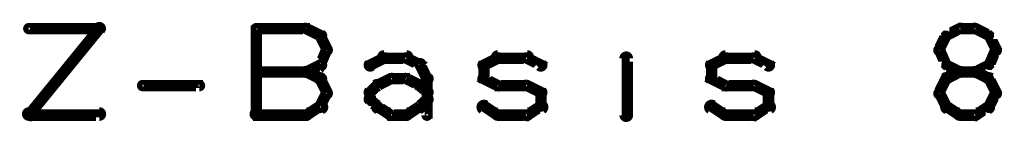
# Model space of a CAD drawing. Extents: x 26 to 524, y 33 to 520.
# Tile 19 of 95: x 233.6 to 276.86, y 126.5 to 131.09. Entities that reach past the tile are written whole.
import ezdxf

# ---------------------------------------------------------------- set-up
doc = ezdxf.new("R2010")
doc.units = 0
doc.layers.add('DRAWING2', color=4, linetype='CONTINUOUS')

msp = doc.modelspace()

# ---------------------------------------------------------------- linework, layer by layer
at = {"layer": 'DRAWING2', "color": 171}
for points in [[(237.2, 130.6, 0.3, 0.3, 1), (237, 130.8, 0, 0, 0), (237.1, 130.7, 0, 0, 0), (237.1, 130.7, 0.5, 0.5, 0), (234, 126.9, 0.5, 0.5, 0), (234, 126.9, 0, 0, 0), (234, 126.9, 0.3, 0.3, 0), (233.9, 127, 0.3, 0.3, 1), (234.1, 126.9, 0, 0, 0)], [(234, 130.8, 0.3, 0.3, 1), (234, 130.6, 0, 0, 0), (234, 130.7, 0, 0, 0), (234, 130.7, 0.5, 0.5, 0), (237.1, 130.7, 0.5, 0.5, 0), (237.1, 130.7, 0, 0, 0), (237.1, 130.7, 0.3, 0.3, 0), (237.1, 130.6, 0.3, 0.3, 1), (237.1, 130.8, 0, 0, 0)], [(243.9, 126.9, 0.3, 0.3, 1), (244.1, 126.9, 0, 0, 0), (244, 126.9, 0, 0, 0), (244, 126.9, 0.5, 0.5, 0), (244, 130.7, 0.5, 0.5, 0), (244, 130.7, 0, 0, 0), (244, 130.7, 0.3, 0.3, 0), (244.1, 130.7, 0.3, 0.3, 1), (243.9, 130.7, 0, 0, 0)], [(244, 130.8, 0.3, 0.3, 1), (244, 130.6, 0, 0, 0), (244, 130.7, 0, 0, 0), (244, 130.7, 0.5, 0.5, 0), (246.2, 130.7, 0.5, 0.5, 0), (246.2, 130.7, 0, 0, 0), (246.2, 130.7, 0.3, 0.3, 0), (246.2, 130.6, 0.3, 0.3, 1), (246.2, 130.8, 0, 0, 0)], [(246.2, 130.8, 0.3, 0.3, 1), (246.1, 130.6, 0, 0, 0), (246.2, 130.7, 0, 0, 0), (246.2, 130.7, 0.5, 0.5, 0), (246.8, 130.4, 0.5, 0.5, 0), (246.8, 130.4, 0, 0, 0), (246.8, 130.4, 0.3, 0.3, 0), (246.8, 130.3, 0.3, 0.3, 1), (246.9, 130.5, 0, 0, 0)], [(246.9, 130.4, 0.3, 0.3, 1), (246.7, 130.3, 0, 0, 0), (246.8, 130.4, 0, 0, 0), (246.8, 130.4, 0.5, 0.5, 0), (247.1, 129.8, 0.5, 0.5, 0), (247.1, 129.8, 0, 0, 0), (247.1, 129.8, 0.3, 0.3, 0), (247, 129.7, 0.3, 0.3, 1), (247.2, 129.8, 0, 0, 0)], [(274.4, 130.3, 0.3, 0.3, 1), (274.2, 130.4, 0, 0, 0), (274.3, 130.4, 0, 0, 0), (274.3, 130.4, 0.5, 0.5, 0), (274, 129.8, 0.5, 0.5, 0), (274, 129.8, 0, 0, 0), (274, 129.8, 0.3, 0.3, 0), (273.9, 129.8, 0.3, 0.3, 1), (274.1, 129.7, 0, 0, 0)], [(275, 130.6, 0.3, 0.3, 1), (274.9, 130.8, 0, 0, 0), (274.9, 130.7, 0, 0, 0), (274.9, 130.7, 0.5, 0.5, 0), (274.3, 130.4, 0.5, 0.5, 0), (274.3, 130.4, 0, 0, 0), (274.3, 130.4, 0.3, 0.3, 0), (274.3, 130.5, 0.3, 0.3, 1), (274.4, 130.3, 0, 0, 0)], [(275.6, 130.6, 0.3, 0.3, 1), (275.6, 130.8, 0, 0, 0), (275.6, 130.7, 0, 0, 0), (275.6, 130.7, 0.5, 0.5, 0), (274.9, 130.7, 0.5, 0.5, 0), (274.9, 130.7, 0, 0, 0), (274.9, 130.7, 0.3, 0.3, 0), (274.9, 130.8, 0.3, 0.3, 1), (274.9, 130.6, 0, 0, 0)], [(276.1, 130.3, 0.3, 0.3, 1), (276.2, 130.5, 0, 0, 0), (276.2, 130.4, 0, 0, 0), (276.2, 130.4, 0.5, 0.5, 0), (275.6, 130.7, 0.5, 0.5, 0), (275.6, 130.7, 0, 0, 0), (275.6, 130.7, 0.3, 0.3, 0), (275.6, 130.8, 0.3, 0.3, 1), (275.5, 130.6, 0, 0, 0)], [(276.4, 129.7, 0.3, 0.3, 1), (276.6, 129.8, 0, 0, 0), (276.5, 129.8, 0, 0, 0), (276.5, 129.8, 0.5, 0.5, 0), (276.2, 130.4, 0.5, 0.5, 0), (276.2, 130.4, 0, 0, 0), (276.2, 130.4, 0.3, 0.3, 0), (276.3, 130.4, 0.3, 0.3, 1), (276.1, 130.3, 0, 0, 0)], [(260.3, 130.4, 0.3, 0.3, 1), (260.3, 130.4, 0, 0, 0), (260.3, 130.4, 0, 0, 0), (260.3, 130.4, 0.5, 0.5, 0), (260.3, 130.4, 0.5, 0.5, 0), (260.3, 130.4, 0, 0, 0), (260.3, 130.4, 0.3, 0.3, 0), (260.3, 130.4, 0.3, 0.3, 1), (260.3, 130.4, 0, 0, 0)], [(247.2, 129.7, 0.3, 0.3, 1), (247, 129.8, 0, 0, 0), (247.1, 129.8, 0, 0, 0), (247.1, 129.8, 0.5, 0.5, 0), (246.8, 129.1, 0.5, 0.5, 0), (246.8, 129.1, 0, 0, 0), (246.8, 129.1, 0.3, 0.3, 0), (246.7, 129.2, 0.3, 0.3, 1), (246.9, 129.1, 0, 0, 0)], [(249.6, 129.6, 0.3, 0.3, 1), (249.6, 129.3, 0, 0, 0), (249.6, 129.4, 0, 0, 0), (249.6, 129.4, 0.5, 0.5, 0), (250.6, 129.4, 0.5, 0.5, 0), (250.6, 129.4, 0, 0, 0), (250.6, 129.4, 0.3, 0.3, 0), (250.6, 129.3, 0.3, 0.3, 1), (250.6, 129.6, 0, 0, 0)], [(254.6, 129.6, 0.3, 0.3, 1), (254.6, 129.3, 0, 0, 0), (254.6, 129.4, 0, 0, 0), (254.6, 129.4, 0.5, 0.5, 0), (255.9, 129.4, 0.5, 0.5, 0), (255.9, 129.4, 0, 0, 0), (255.9, 129.4, 0.3, 0.3, 0), (255.9, 129.3, 0.3, 0.3, 1), (255.9, 129.6, 0, 0, 0)], [(260.1, 126.9, 0.3, 0.3, 1), (260.4, 126.9, 0, 0, 0), (260.3, 126.9, 0, 0, 0), (260.3, 126.9, 0.5, 0.5, 0), (260.3, 129.4, 0.5, 0.5, 0), (260.3, 129.4, 0, 0, 0), (260.3, 129.4, 0.3, 0.3, 0), (260.4, 129.4, 0.3, 0.3, 1), (260.1, 129.4, 0, 0, 0)], [(264.6, 129.6, 0.3, 0.3, 1), (264.6, 129.3, 0, 0, 0), (264.6, 129.4, 0, 0, 0), (264.6, 129.4, 0.5, 0.5, 0), (265.9, 129.4, 0.5, 0.5, 0), (265.9, 129.4, 0, 0, 0), (265.9, 129.4, 0.3, 0.3, 0), (265.9, 129.3, 0.3, 0.3, 1), (265.9, 129.6, 0, 0, 0)], [(274.1, 129.8, 0.3, 0.3, 1), (273.9, 129.7, 0, 0, 0), (274, 129.8, 0, 0, 0), (274, 129.8, 0.5, 0.5, 0), (274.3, 129.1, 0.5, 0.5, 0), (274.3, 129.1, 0, 0, 0), (274.3, 129.1, 0.3, 0.3, 0), (274.2, 129.1, 0.3, 0.3, 1), (274.4, 129.2, 0, 0, 0)], [(276.1, 129.2, 0.3, 0.3, 1), (276.3, 129.1, 0, 0, 0), (276.2, 129.1, 0, 0, 0), (276.2, 129.1, 0.5, 0.5, 0), (276.5, 129.8, 0.5, 0.5, 0), (276.5, 129.8, 0, 0, 0), (276.5, 129.8, 0.3, 0.3, 0), (276.6, 129.7, 0.3, 0.3, 1), (276.4, 129.8, 0, 0, 0)], [(246.9, 129, 0.3, 0.3, 1), (246.8, 129.2, 0, 0, 0), (246.8, 129.1, 0, 0, 0), (246.8, 129.1, 0.5, 0.5, 0), (246.2, 128.8, 0.5, 0.5, 0), (246.2, 128.8, 0, 0, 0), (246.2, 128.8, 0.3, 0.3, 0), (246.1, 128.9, 0.3, 0.3, 1), (246.2, 128.7, 0, 0, 0)], [(248.9, 129.2, 0.3, 0.3, 1), (249.1, 129, 0, 0, 0), (249, 129.1, 0, 0, 0), (249, 129.1, 0.5, 0.5, 0), (249.6, 129.4, 0.5, 0.5, 0), (249.6, 129.4, 0, 0, 0), (249.6, 129.4, 0.3, 0.3, 0), (249.7, 129.3, 0.3, 0.3, 1), (249.6, 129.5, 0, 0, 0)], [(250.6, 129.5, 0.3, 0.3, 1), (250.5, 129.3, 0, 0, 0), (250.6, 129.4, 0, 0, 0), (250.6, 129.4, 0.5, 0.5, 0), (251.2, 129.1, 0.5, 0.5, 0), (251.2, 129.1, 0, 0, 0), (251.2, 129.1, 0.3, 0.3, 0), (251.1, 129, 0.3, 0.3, 1), (251.2, 129.2, 0, 0, 0)], [(251.3, 129.2, 0.3, 0.3, 1), (251.1, 129.1, 0, 0, 0), (251.2, 129.1, 0, 0, 0), (251.2, 129.1, 0.5, 0.5, 0), (251.5, 128.5, 0.5, 0.5, 0), (251.5, 128.5, 0, 0, 0), (251.5, 128.5, 0.3, 0.3, 0), (251.4, 128.4, 0.3, 0.3, 1), (251.6, 128.6, 0, 0, 0)], [(253.9, 129.2, 0.3, 0.3, 1), (254.1, 129, 0, 0, 0), (254, 129.1, 0, 0, 0), (254, 129.1, 0.5, 0.5, 0), (254.6, 129.4, 0.5, 0.5, 0), (254.6, 129.4, 0, 0, 0), (254.6, 129.4, 0.3, 0.3, 0), (254.7, 129.3, 0.3, 0.3, 1), (254.6, 129.5, 0, 0, 0)], [(253.9, 128.5, 0.3, 0.3, 1), (254.1, 128.5, 0, 0, 0), (254, 128.5, 0, 0, 0), (254, 128.5, 0.5, 0.5, 0), (254, 129.1, 0.5, 0.5, 0), (254, 129.1, 0, 0, 0), (254, 129.1, 0.3, 0.3, 0), (254.1, 129.1, 0.3, 0.3, 1), (253.9, 129.1, 0, 0, 0)], [(255.9, 129.5, 0.3, 0.3, 1), (255.8, 129.3, 0, 0, 0), (255.9, 129.4, 0, 0, 0), (255.9, 129.4, 0.5, 0.5, 0), (256.5, 129.1, 0.5, 0.5, 0), (256.5, 129.1, 0, 0, 0), (256.5, 129.1, 0.3, 0.3, 0), (256.4, 129, 0.3, 0.3, 1), (256.6, 129.2, 0, 0, 0)], [(263.9, 129.2, 0.3, 0.3, 1), (264.1, 129, 0, 0, 0), (264, 129.1, 0, 0, 0), (264, 129.1, 0.5, 0.5, 0), (264.6, 129.4, 0.5, 0.5, 0), (264.6, 129.4, 0, 0, 0), (264.6, 129.4, 0.3, 0.3, 0), (264.7, 129.3, 0.3, 0.3, 1), (264.6, 129.5, 0, 0, 0)], [(263.9, 128.5, 0.3, 0.3, 1), (264.1, 128.5, 0, 0, 0), (264, 128.5, 0, 0, 0), (264, 128.5, 0.5, 0.5, 0), (264, 129.1, 0.5, 0.5, 0), (264, 129.1, 0, 0, 0), (264, 129.1, 0.3, 0.3, 0), (264.1, 129.1, 0.3, 0.3, 1), (263.9, 129.1, 0, 0, 0)], [(265.9, 129.5, 0.3, 0.3, 1), (265.8, 129.3, 0, 0, 0), (265.9, 129.4, 0, 0, 0), (265.9, 129.4, 0.5, 0.5, 0), (266.5, 129.1, 0.5, 0.5, 0), (266.5, 129.1, 0, 0, 0), (266.5, 129.1, 0.3, 0.3, 0), (266.4, 129, 0.3, 0.3, 1), (266.6, 129.2, 0, 0, 0)], [(274.4, 129.2, 0.3, 0.3, 1), (274.3, 129, 0, 0, 0), (274.3, 129.1, 0, 0, 0), (274.3, 129.1, 0.5, 0.5, 0), (274.9, 128.8, 0.5, 0.5, 0), (274.9, 128.8, 0, 0, 0), (274.9, 128.8, 0.3, 0.3, 0), (274.9, 128.7, 0.3, 0.3, 1), (275, 128.9, 0, 0, 0)], [(275.5, 128.9, 0.3, 0.3, 1), (275.6, 128.7, 0, 0, 0), (275.6, 128.8, 0, 0, 0), (275.6, 128.8, 0.5, 0.5, 0), (276.2, 129.1, 0.5, 0.5, 0), (276.2, 129.1, 0, 0, 0), (276.2, 129.1, 0.3, 0.3, 0), (276.2, 129, 0.3, 0.3, 1), (276.1, 129.2, 0, 0, 0)], [(246.2, 128.7, 0.3, 0.3, 1), (246.2, 128.9, 0, 0, 0), (246.2, 128.8, 0, 0, 0), (246.2, 128.8, 0.5, 0.5, 0), (244, 128.8, 0.5, 0.5, 0), (244, 128.8, 0, 0, 0), (244, 128.8, 0.3, 0.3, 0), (244, 128.9, 0.3, 0.3, 1), (244, 128.7, 0, 0, 0)], [(246.2, 128.9, 0.3, 0.3, 1), (246.1, 128.7, 0, 0, 0), (246.2, 128.8, 0, 0, 0), (246.2, 128.8, 0.5, 0.5, 0), (246.8, 128.5, 0.5, 0.5, 0), (246.8, 128.5, 0, 0, 0), (246.8, 128.5, 0.3, 0.3, 0), (246.8, 128.4, 0.3, 0.3, 1), (246.9, 128.6, 0, 0, 0)], [(275, 128.7, 0.3, 0.3, 1), (274.9, 128.9, 0, 0, 0), (274.9, 128.8, 0, 0, 0), (274.9, 128.8, 0.5, 0.5, 0), (274.3, 128.5, 0.5, 0.5, 0), (274.3, 128.5, 0, 0, 0), (274.3, 128.5, 0.3, 0.3, 0), (274.3, 128.6, 0.3, 0.3, 1), (274.4, 128.4, 0, 0, 0)], [(274.9, 128.9, 0.3, 0.3, 1), (274.9, 128.7, 0, 0, 0), (274.9, 128.8, 0, 0, 0), (274.9, 128.8, 0.5, 0.5, 0), (275.6, 128.8, 0.5, 0.5, 0), (275.6, 128.8, 0, 0, 0), (275.6, 128.8, 0.3, 0.3, 0), (275.6, 128.7, 0.3, 0.3, 1), (275.6, 128.9, 0, 0, 0)], [(276.1, 128.4, 0.3, 0.3, 1), (276.2, 128.6, 0, 0, 0), (276.2, 128.5, 0, 0, 0), (276.2, 128.5, 0.5, 0.5, 0), (275.6, 128.8, 0.5, 0.5, 0), (275.6, 128.8, 0, 0, 0), (275.6, 128.8, 0.3, 0.3, 0), (275.6, 128.9, 0.3, 0.3, 1), (275.5, 128.7, 0, 0, 0)], [(239, 128.3, 0.3, 0.3, 1), (239, 128.1, 0, 0, 0), (239, 128.2, 0, 0, 0), (239, 128.2, 0.5, 0.5, 0), (241.5, 128.2, 0.5, 0.5, 0), (241.5, 128.2, 0, 0, 0), (241.5, 128.2, 0.3, 0.3, 0), (241.5, 128.1, 0.3, 0.3, 1), (241.5, 128.3, 0, 0, 0)], [(246.9, 128.6, 0.3, 0.3, 1), (246.7, 128.4, 0, 0, 0), (246.8, 128.5, 0, 0, 0), (246.8, 128.5, 0.5, 0.5, 0), (247.1, 127.9, 0.5, 0.5, 0), (247.1, 127.9, 0, 0, 0), (247.1, 127.9, 0.3, 0.3, 0), (247, 127.8, 0.3, 0.3, 1), (247.2, 127.9, 0, 0, 0)], [(248.9, 128, 0.3, 0.3, 1), (249.1, 127.8, 0, 0, 0), (249, 127.9, 0, 0, 0), (249, 127.9, 0.5, 0.5, 0), (249.3, 128.2, 0.5, 0.5, 0), (249.3, 128.2, 0, 0, 0), (249.3, 128.2, 0.3, 0.3, 0), (249.4, 128.1, 0.3, 0.3, 1), (249.2, 128.3, 0, 0, 0)], [(249.3, 128.3, 0.3, 0.3, 1), (249.4, 128.1, 0, 0, 0), (249.3, 128.2, 0, 0, 0), (249.3, 128.2, 0.5, 0.5, 0), (249.9, 128.5, 0.5, 0.5, 0), (249.9, 128.5, 0, 0, 0), (249.9, 128.5, 0.3, 0.3, 0), (250, 128.4, 0.3, 0.3, 1), (249.9, 128.6, 0, 0, 0)], [(249.9, 128.6, 0.3, 0.3, 1), (249.9, 128.4, 0, 0, 0), (249.9, 128.5, 0, 0, 0), (249.9, 128.5, 0.5, 0.5, 0), (250.6, 128.5, 0.5, 0.5, 0), (250.6, 128.5, 0, 0, 0), (250.6, 128.5, 0.3, 0.3, 0), (250.6, 128.4, 0.3, 0.3, 1), (250.6, 128.6, 0, 0, 0)], [(250.6, 128.6, 0.3, 0.3, 1), (250.5, 128.4, 0, 0, 0), (250.6, 128.5, 0, 0, 0), (250.6, 128.5, 0.5, 0.5, 0), (251.2, 128.2, 0.5, 0.5, 0), (251.2, 128.2, 0, 0, 0), (251.2, 128.2, 0.3, 0.3, 0), (251.1, 128.1, 0.3, 0.3, 1), (251.2, 128.3, 0, 0, 0)], [(251.3, 128.3, 0.3, 0.3, 1), (251.1, 128.1, 0, 0, 0), (251.2, 128.2, 0, 0, 0), (251.2, 128.2, 0.5, 0.5, 0), (251.5, 127.9, 0.5, 0.5, 0), (251.5, 127.9, 0, 0, 0), (251.5, 127.9, 0.3, 0.3, 0), (251.4, 127.8, 0.3, 0.3, 1), (251.6, 128, 0, 0, 0)], [(251.6, 128.5, 0.3, 0.3, 1), (251.4, 128.5, 0, 0, 0), (251.5, 128.5, 0, 0, 0), (251.5, 128.5, 0.5, 0.5, 0), (251.5, 127.6, 0.5, 0.5, 0), (251.5, 127.6, 0, 0, 0), (251.5, 127.6, 0.3, 0.3, 0), (251.4, 127.6, 0.3, 0.3, 1), (251.6, 127.6, 0, 0, 0)], [(254.6, 128.1, 0.3, 0.3, 1), (254.7, 128.3, 0, 0, 0), (254.6, 128.2, 0, 0, 0), (254.6, 128.2, 0.5, 0.5, 0), (254, 128.5, 0.5, 0.5, 0), (254, 128.5, 0, 0, 0), (254, 128.5, 0.3, 0.3, 0), (254.1, 128.6, 0.3, 0.3, 1), (253.9, 128.4, 0, 0, 0)], [(255.9, 128.1, 0.3, 0.3, 1), (255.9, 128.3, 0, 0, 0), (255.9, 128.2, 0, 0, 0), (255.9, 128.2, 0.5, 0.5, 0), (254.6, 128.2, 0.5, 0.5, 0), (254.6, 128.2, 0, 0, 0), (254.6, 128.2, 0.3, 0.3, 0), (254.6, 128.3, 0.3, 0.3, 1), (254.6, 128.1, 0, 0, 0)], [(256.4, 127.8, 0.3, 0.3, 1), (256.6, 128, 0, 0, 0), (256.5, 127.9, 0, 0, 0), (256.5, 127.9, 0.5, 0.5, 0), (255.9, 128.2, 0.5, 0.5, 0), (255.9, 128.2, 0, 0, 0), (255.9, 128.2, 0.3, 0.3, 0), (255.9, 128.3, 0.3, 0.3, 1), (255.8, 128.1, 0, 0, 0)], [(264.6, 128.1, 0.3, 0.3, 1), (264.7, 128.3, 0, 0, 0), (264.6, 128.2, 0, 0, 0), (264.6, 128.2, 0.5, 0.5, 0), (264, 128.5, 0.5, 0.5, 0), (264, 128.5, 0, 0, 0), (264, 128.5, 0.3, 0.3, 0), (264.1, 128.6, 0.3, 0.3, 1), (263.9, 128.4, 0, 0, 0)], [(265.9, 128.1, 0.3, 0.3, 1), (265.9, 128.3, 0, 0, 0), (265.9, 128.2, 0, 0, 0), (265.9, 128.2, 0.5, 0.5, 0), (264.6, 128.2, 0.5, 0.5, 0), (264.6, 128.2, 0, 0, 0), (264.6, 128.2, 0.3, 0.3, 0), (264.6, 128.3, 0.3, 0.3, 1), (264.6, 128.1, 0, 0, 0)], [(266.4, 127.8, 0.3, 0.3, 1), (266.6, 128, 0, 0, 0), (266.5, 127.9, 0, 0, 0), (266.5, 127.9, 0.5, 0.5, 0), (265.9, 128.2, 0.5, 0.5, 0), (265.9, 128.2, 0, 0, 0), (265.9, 128.2, 0.3, 0.3, 0), (265.9, 128.3, 0.3, 0.3, 1), (265.8, 128.1, 0, 0, 0)], [(274.4, 128.4, 0.3, 0.3, 1), (274.2, 128.6, 0, 0, 0), (274.3, 128.5, 0, 0, 0), (274.3, 128.5, 0.5, 0.5, 0), (274, 127.9, 0.5, 0.5, 0), (274, 127.9, 0, 0, 0), (274, 127.9, 0.3, 0.3, 0), (273.9, 127.9, 0.3, 0.3, 1), (274.1, 127.8, 0, 0, 0)], [(276.4, 127.8, 0.3, 0.3, 1), (276.6, 127.9, 0, 0, 0), (276.5, 127.9, 0, 0, 0), (276.5, 127.9, 0.5, 0.5, 0), (276.2, 128.5, 0.5, 0.5, 0), (276.2, 128.5, 0, 0, 0), (276.2, 128.5, 0.3, 0.3, 0), (276.3, 128.6, 0.3, 0.3, 1), (276.1, 128.4, 0, 0, 0)], [(247.2, 127.8, 0.3, 0.3, 1), (247, 127.9, 0, 0, 0), (247.1, 127.9, 0, 0, 0), (247.1, 127.9, 0.5, 0.5, 0), (246.8, 127.3, 0.5, 0.5, 0), (246.8, 127.3, 0, 0, 0), (246.8, 127.3, 0.3, 0.3, 0), (246.7, 127.3, 0.3, 0.3, 1), (246.9, 127.2, 0, 0, 0)], [(248.9, 127.6, 0.3, 0.3, 1), (249.1, 127.6, 0, 0, 0), (249, 127.6, 0, 0, 0), (249, 127.6, 0.5, 0.5, 0), (249, 127.9, 0.5, 0.5, 0), (249, 127.9, 0, 0, 0), (249, 127.9, 0.3, 0.3, 0), (249.1, 127.9, 0.3, 0.3, 1), (248.9, 127.9, 0, 0, 0)], [(256.4, 127.3, 0.3, 0.3, 1), (256.6, 127.3, 0, 0, 0), (256.5, 127.3, 0, 0, 0), (256.5, 127.3, 0.5, 0.5, 0), (256.5, 127.9, 0.5, 0.5, 0), (256.5, 127.9, 0, 0, 0), (256.5, 127.9, 0.3, 0.3, 0), (256.6, 127.9, 0.3, 0.3, 1), (256.4, 127.9, 0, 0, 0)], [(266.4, 127.3, 0.3, 0.3, 1), (266.6, 127.3, 0, 0, 0), (266.5, 127.3, 0, 0, 0), (266.5, 127.3, 0.5, 0.5, 0), (266.5, 127.9, 0.5, 0.5, 0), (266.5, 127.9, 0, 0, 0), (266.5, 127.9, 0.3, 0.3, 0), (266.6, 127.9, 0.3, 0.3, 1), (266.4, 127.9, 0, 0, 0)], [(274.1, 127.9, 0.3, 0.3, 1), (273.9, 127.8, 0, 0, 0), (274, 127.9, 0, 0, 0), (274, 127.9, 0.5, 0.5, 0), (274.3, 127.3, 0.5, 0.5, 0), (274.3, 127.3, 0, 0, 0), (274.3, 127.3, 0.3, 0.3, 0), (274.2, 127.2, 0.3, 0.3, 1), (274.4, 127.3, 0, 0, 0)], [(276.1, 127.3, 0.3, 0.3, 1), (276.3, 127.2, 0, 0, 0), (276.2, 127.3, 0, 0, 0), (276.2, 127.3, 0.5, 0.5, 0), (276.5, 127.9, 0.5, 0.5, 0), (276.5, 127.9, 0, 0, 0), (276.5, 127.9, 0.3, 0.3, 0), (276.6, 127.8, 0.3, 0.3, 1), (276.4, 127.9, 0, 0, 0)], [(246.9, 127.1, 0.3, 0.3, 1), (246.8, 127.4, 0, 0, 0), (246.8, 127.3, 0, 0, 0), (246.8, 127.3, 0.5, 0.5, 0), (246.2, 126.9, 0.5, 0.5, 0), (246.2, 126.9, 0, 0, 0), (246.2, 126.9, 0.3, 0.3, 0), (246.1, 127, 0.3, 0.3, 1), (246.2, 126.8, 0, 0, 0)], [(249.2, 127.2, 0.3, 0.3, 1), (249.4, 127.3, 0, 0, 0), (249.3, 127.3, 0, 0, 0), (249.3, 127.3, 0.5, 0.5, 0), (249, 127.6, 0.5, 0.5, 0), (249, 127.6, 0, 0, 0), (249, 127.6, 0.3, 0.3, 0), (249.1, 127.7, 0.3, 0.3, 1), (248.9, 127.5, 0, 0, 0)], [(249.9, 126.8, 0.3, 0.3, 1), (250, 127, 0, 0, 0), (249.9, 126.9, 0, 0, 0), (249.9, 126.9, 0.5, 0.5, 0), (249.3, 127.3, 0.5, 0.5, 0), (249.3, 127.3, 0, 0, 0), (249.3, 127.3, 0.3, 0.3, 0), (249.4, 127.4, 0.3, 0.3, 1), (249.3, 127.1, 0, 0, 0)], [(251.2, 127.1, 0.3, 0.3, 1), (251.1, 127.4, 0, 0, 0), (251.2, 127.3, 0, 0, 0), (251.2, 127.3, 0.5, 0.5, 0), (250.6, 126.9, 0.5, 0.5, 0), (250.6, 126.9, 0, 0, 0), (250.6, 126.9, 0.3, 0.3, 0), (250.5, 127, 0.3, 0.3, 1), (250.6, 126.8, 0, 0, 0)], [(251.6, 127.5, 0.3, 0.3, 1), (251.4, 127.7, 0, 0, 0), (251.5, 127.6, 0, 0, 0), (251.5, 127.6, 0.5, 0.5, 0), (251.2, 127.3, 0.5, 0.5, 0), (251.2, 127.3, 0, 0, 0), (251.2, 127.3, 0.3, 0.3, 0), (251.1, 127.3, 0.3, 0.3, 1), (251.3, 127.2, 0, 0, 0)], [(251.6, 127.6, 0.3, 0.3, 1), (251.4, 127.6, 0, 0, 0), (251.5, 127.6, 0, 0, 0), (251.5, 127.6, 0.5, 0.5, 0), (251.5, 126.9, 0.5, 0.5, 0), (251.5, 126.9, 0, 0, 0), (251.5, 126.9, 0.3, 0.3, 0), (251.4, 126.9, 0.3, 0.3, 1), (251.6, 126.9, 0, 0, 0)], [(254.1, 127.4, 0.3, 0.3, 1), (253.9, 127.1, 0, 0, 0), (254, 127.3, 0, 0, 0), (254, 127.3, 0.5, 0.5, 0), (254.6, 126.9, 0.5, 0.5, 0), (254.6, 126.9, 0, 0, 0), (254.6, 126.9, 0.3, 0.3, 0), (254.6, 126.8, 0.3, 0.3, 1), (254.7, 127, 0, 0, 0)], [(255.8, 127, 0.3, 0.3, 1), (255.9, 126.8, 0, 0, 0), (255.9, 126.9, 0, 0, 0), (255.9, 126.9, 0.5, 0.5, 0), (256.5, 127.3, 0.5, 0.5, 0), (256.5, 127.3, 0, 0, 0), (256.5, 127.3, 0.3, 0.3, 0), (256.6, 127.1, 0.3, 0.3, 1), (256.4, 127.4, 0, 0, 0)], [(264.1, 127.4, 0.3, 0.3, 1), (263.9, 127.1, 0, 0, 0), (264, 127.3, 0, 0, 0), (264, 127.3, 0.5, 0.5, 0), (264.6, 126.9, 0.5, 0.5, 0), (264.6, 126.9, 0, 0, 0), (264.6, 126.9, 0.3, 0.3, 0), (264.6, 126.8, 0.3, 0.3, 1), (264.7, 127, 0, 0, 0)], [(265.8, 127, 0.3, 0.3, 1), (265.9, 126.8, 0, 0, 0), (265.9, 126.9, 0, 0, 0), (265.9, 126.9, 0.5, 0.5, 0), (266.5, 127.3, 0.5, 0.5, 0), (266.5, 127.3, 0, 0, 0), (266.5, 127.3, 0.3, 0.3, 0), (266.6, 127.1, 0.3, 0.3, 1), (266.4, 127.4, 0, 0, 0)], [(274.4, 127.4, 0.3, 0.3, 1), (274.3, 127.1, 0, 0, 0), (274.3, 127.3, 0, 0, 0), (274.3, 127.3, 0.5, 0.5, 0), (274.9, 126.9, 0.5, 0.5, 0), (274.9, 126.9, 0, 0, 0), (274.9, 126.9, 0.3, 0.3, 0), (274.9, 126.8, 0.3, 0.3, 1), (275, 127, 0, 0, 0)], [(275.5, 127, 0.3, 0.3, 1), (275.6, 126.8, 0, 0, 0), (275.6, 126.9, 0, 0, 0), (275.6, 126.9, 0.5, 0.5, 0), (276.2, 127.3, 0.5, 0.5, 0), (276.2, 127.3, 0, 0, 0), (276.2, 127.3, 0.3, 0.3, 0), (276.2, 127.1, 0.3, 0.3, 1), (276.1, 127.4, 0, 0, 0)], [(234, 127.1, 0.3, 0.3, 1), (234, 126.8, 0, 0, 0), (234, 126.9, 0, 0, 0), (234, 126.9, 0.5, 0.5, 0), (237.1, 126.9, 0.5, 0.5, 0), (237.1, 126.9, 0, 0, 0), (237.1, 126.9, 0.3, 0.3, 0), (237.1, 126.8, 0.3, 0.3, 1), (237.1, 127.1, 0, 0, 0)], [(246.2, 126.8, 0.3, 0.3, 1), (246.2, 127.1, 0, 0, 0), (246.2, 126.9, 0, 0, 0), (246.2, 126.9, 0.5, 0.5, 0), (244, 126.9, 0.5, 0.5, 0), (244, 126.9, 0, 0, 0), (244, 126.9, 0.3, 0.3, 0), (244, 127.1, 0.3, 0.3, 1), (244, 126.8, 0, 0, 0)], [(250.6, 126.8, 0.3, 0.3, 1), (250.6, 127.1, 0, 0, 0), (250.6, 126.9, 0, 0, 0), (250.6, 126.9, 0.5, 0.5, 0), (249.9, 126.9, 0.5, 0.5, 0), (249.9, 126.9, 0, 0, 0), (249.9, 126.9, 0.3, 0.3, 0), (249.9, 127.1, 0.3, 0.3, 1), (249.9, 126.8, 0, 0, 0)], [(254.6, 127.1, 0.3, 0.3, 1), (254.6, 126.8, 0, 0, 0), (254.6, 126.9, 0, 0, 0), (254.6, 126.9, 0.5, 0.5, 0), (255.9, 126.9, 0.5, 0.5, 0), (255.9, 126.9, 0, 0, 0), (255.9, 126.9, 0.3, 0.3, 0), (255.9, 126.8, 0.3, 0.3, 1), (255.9, 127.1, 0, 0, 0)], [(264.6, 127.1, 0.3, 0.3, 1), (264.6, 126.8, 0, 0, 0), (264.6, 126.9, 0, 0, 0), (264.6, 126.9, 0.5, 0.5, 0), (265.9, 126.9, 0.5, 0.5, 0), (265.9, 126.9, 0, 0, 0), (265.9, 126.9, 0.3, 0.3, 0), (265.9, 126.8, 0.3, 0.3, 1), (265.9, 127.1, 0, 0, 0)], [(274.9, 127.1, 0.3, 0.3, 1), (274.9, 126.8, 0, 0, 0), (274.9, 126.9, 0, 0, 0), (274.9, 126.9, 0.5, 0.5, 0), (275.6, 126.9, 0.5, 0.5, 0), (275.6, 126.9, 0, 0, 0), (275.6, 126.9, 0.3, 0.3, 0), (275.6, 126.8, 0.3, 0.3, 1), (275.6, 127.1, 0, 0, 0)]]:
    msp.add_lwpolyline(points, format="xyseb", dxfattribs=at)

doc.saveas('drawing.dxf')
